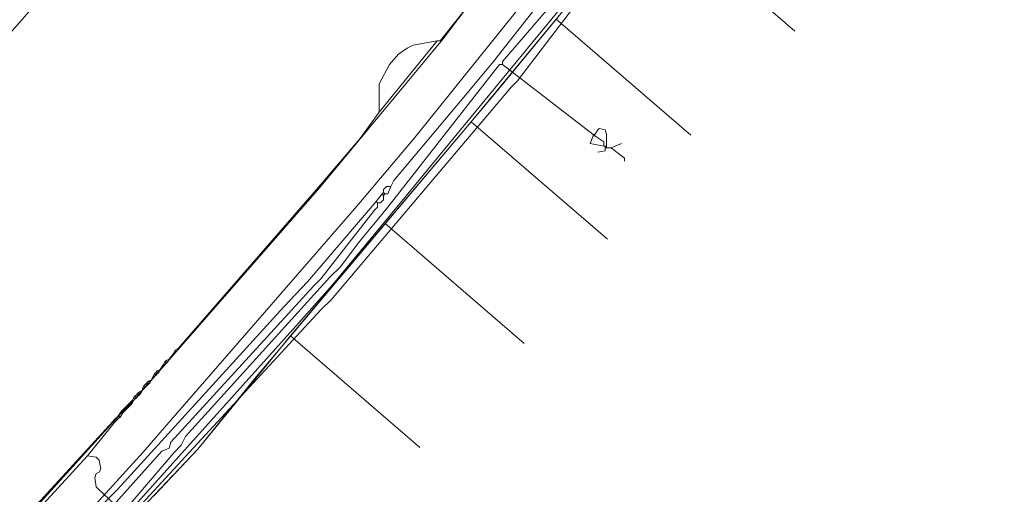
# Model space of a CAD drawing. Header units: metres. Extents: x 92810 to 93633, y 464687 to 465459.
# Tile 149 of 256: x 93145 to 93192, y 464919 to 464942. Entities that reach past the tile are written whole.
import ezdxf

# ---------------------------------------------------------------- set-up
doc = ezdxf.new("R2010")
doc.units = ezdxf.units.M
for name, color, linetype, lineweight, transparency in [('B-OI-KL-DATA_KPN-G', 90, 'SI_B_DATA_KPN', 18, 0.4), ('B-OI-KL-DATA_LIANDER-G', 90, 'SI_B_DATA_LIANDER', 18, 0.4), ('B-OI-KL-DATA_ZIGGO BV-G', 90, 'SI_B_DATA_ZIGGO', 18, 0.4), ('B-OI-KL-ET_LS_LIANDER-G', 190, 'SI_B_ET_LS_LIANDER', 18, 0.4), ('B-OI-KL-GAS_LD_LIANDER-G', 30, 'SI_B_GAS_LD_LIANDER', 18, 0.4), ('B-WE-KL-WATER-G', 170, 'KL-WATER-N', 18, 0.4)]:
    doc.layers.add(name, color=color, linetype=linetype, lineweight=lineweight, transparency=transparency)
doc.styles.get("Standard").update_dxf_attribs({"font": 'isocp.shx'})
doc.linetypes.add('KL-WATER-N', pattern='A,7,-0.5,[168,NLCS.SHX,S=0.75,R=0,X=0.75,Y=0],-2', length=9.5)
doc.linetypes.add('SI_B_DATA_KPN', pattern='A,5,-2,["KPN",Standard,S=1.5,R=0,X=-0.51,Y=-0.75],-8', length=15)
doc.linetypes.add('SI_B_DATA_LIANDER', pattern='A,5,-2,["LI-DATA",Standard,S=1.5,R=0,X=-0.51,Y=-0.75],-11', length=18)
doc.linetypes.add('SI_B_DATA_ZIGGO', pattern='A,5,-2,["ZIGGO",Standard,S=1.5,R=0,X=-0.51,Y=-0.75],-9', length=16)
doc.linetypes.add('SI_B_ET_LS_LIANDER', pattern='A,5,-2,["LI-LS",Standard,S=1.5,R=0,X=-0.51,Y=-0.75],-10', length=17)
doc.linetypes.add('SI_B_GAS_LD_LIANDER', pattern='A,5,-2,["LI-G-LD",Standard,S=1.5,R=0,X=-0.51,Y=-0.75],-11', length=18)

msp = doc.modelspace()

# ---------------------------------------------------------------- linework, layer by layer
at = {"layer": 'B-OI-KL-DATA_KPN-G', "flags": 128}
for points in [[(93180.821, 464956.107), (93181.179, 464955.464), (93181.179, 464954.964), (93181.107, 464954.893), (93168.679, 464938.607), (93168.393, 464938.321), (93159.75, 464928.107), (93159.25, 464927.607), (93146.464, 464913.75), (93145.464, 464912.75), (93127.036, 464894.679)], [(93180.75, 464956.179), (93180.464, 464956.107), (93180.036, 464955.393), (93179.25, 464954.464), (93167.536, 464939.536), (93166.107, 464937.821), (93162.75, 464933.821), (93162.607, 464933.536)], [(93162.607, 464933.536), (93162.393, 464933.536), (93162.25, 464933.393), (93162.25, 464933.25)], [(93162.607, 464933.536), (93162.464, 464933.179), (93162.321, 464933.179)], [(93161.893, 464932.821), (93158.607, 464928.964), (93157.464, 464927.75), (93149.464, 464918.964), (93148.536, 464918.036), (93145.679, 464914.964), (93142.75, 464912.036), (93133.107, 464902.607), (93133.107, 464902.464), (93132.964, 464902.464)], [(93162.179, 464933.179), (93161.893, 464932.821)], [(93161.893, 464932.821), (93161.964, 464932.75)], [(93162.25, 464933.107), (93162.25, 464932.893), (93162.107, 464932.75), (93161.964, 464932.75)], [(93162.25, 464933.25), (93162.179, 464933.179)], [(93162.179, 464933.179), (93162.25, 464933.107)], [(93162.25, 464933.25), (93162.321, 464933.179)], [(93162.321, 464933.179), (93162.25, 464933.107)], [(93161.964, 464932.75), (93161.964, 464932.536), (93161.821, 464932.393), (93159.25, 464929.107), (93158.893, 464928.75), (93152.036, 464921.25), (93151.964, 464920.964), (93151.607, 464920.821), (93144.179, 464912.536), (93143.393, 464911.75), (93138.679, 464907.393), (93137.179, 464905.893), (93133.321, 464902.107)]]:
    msp.add_lwpolyline(points, dxfattribs=at)
at = {"layer": 'B-OI-KL-DATA_LIANDER-G', "flags": 128}
msp.add_lwpolyline([(93213.75, 464999.893), (93198.25, 464977.393), (93197.321, 464975.821), (93192.964, 464971.679), (93182.821, 464957.536), (93182.679, 464957.464), (93177.607, 464956.536), (93176.821, 464955.679), (93176.536, 464955.107), (93176.536, 464954.464), (93176.464, 464954.393), (93166.607, 464942.607), (93165.107, 464940.607), (93159.179, 464933.464), (93150.179, 464923.179), (93149.607, 464922.607), (93143.536, 464915.893), (93142.607, 464914.964), (93138.893, 464911.107), (93138.75, 464911.036), (93138.607, 464911.036), (93138.536, 464910.679), (93137.607, 464909.893), (93134.036, 464906.036), (93132.179, 464904.179), (93110.464, 464882.679), (93087.821, 464863.75), (93073.679, 464855.821)], dxfattribs=at)
at = {"layer": 'B-OI-KL-DATA_ZIGGO BV-G', "flags": 128}
for points in [[(93128.32, 464895.68), (93133.607, 464901.144), (93145.283, 464912.433), (93153.343, 464920.919), (93156.072, 464924.319), (93167.561, 464937.954), (93175.026, 464947.023), (93179.86, 464953.476), (93189.738, 464965.744), (93200.115, 464979.839), (93200.32, 464981.074), (93208.979, 464992.224), (93214.705, 465000), (93218.187, 465005.314)], [(93167.561, 464937.954), (93175.152, 464947.177), (93179.86, 464953.476)], [(93175.026, 464947.023), (93182, 464941)], [(93170.543, 464941.577), (93166.46, 464936.647)], [(93170.543, 464941.577), (93177, 464936)], [(93166.46, 464936.647), (93162.337, 464931.754)], [(93166.46, 464936.647), (93173, 464931)], [(93162.337, 464931.754), (93157.793, 464926.361)], [(93162.337, 464931.754), (93169, 464926)], [(93157.793, 464926.361), (93153.343, 464920.919), (93151.218, 464918.682)], [(93157.793, 464926.361), (93164, 464921)]]:
    msp.add_lwpolyline(points, dxfattribs=at)
at = {"layer": 'B-OI-KL-ET_LS_LIANDER-G'}
for p, q in [((93170.679, 464947.679), (93164.964, 464940.536)), ((93147.25, 464944.25), (93132.893, 464927.821)), ((93172.107, 464943.75), (93162.893, 464932.536)), ((93164.821, 464940.536), (93162.036, 464937.107)), ((93164.821, 464940.536), (93163.679, 464940.321)), ((93164.964, 464940.536), (93164.821, 464940.536)), ((93162.964, 464939.893), (93162.536, 464939.393)), ((93163.393, 464940.179), (93162.964, 464939.893)), ((93163.679, 464940.321), (93163.393, 464940.179)), ((93162.536, 464939.393), (93162.036, 464938.464)), ((93162.036, 464938.464), (93162.036, 464937.107)), ((93162.036, 464937.107), (93161.107, 464935.821)), ((93161.107, 464935.821), (93159.036, 464933.393)), ((93159.036, 464933.393), (93152.393, 464925.75)), ((93162.893, 464932.536), (93159.821, 464928.821)), ((93159.821, 464928.821), (93158.036, 464926.821)), ((93158.036, 464926.821), (93149.893, 464917.75)), ((93152.393, 464925.75), (93152.25, 464925.679)), ((93152.393, 464925.75), (93152.321, 464925.607)), ((93151.964, 464925.25), (93151.821, 464925.179)), ((93151.964, 464925.25), (93151.893, 464925.107)), ((93152.179, 464925.536), (93151.964, 464925.25)), ((93152.25, 464925.679), (93152.179, 464925.536)), ((93152.321, 464925.607), (93152.179, 464925.536)), ((93152.25, 464925.679), (93152.321, 464925.607)), ((93151.679, 464924.964), (93151.536, 464924.75)), ((93151.75, 464925.107), (93151.679, 464924.964)), ((93151.821, 464925.036), (93151.679, 464924.964)), ((93151.821, 464925.179), (93151.75, 464925.107)), ((93151.75, 464925.107), (93151.821, 464925.036)), ((93151.821, 464925.179), (93151.893, 464925.107)), ((93151.893, 464925.107), (93151.821, 464925.036)), ((93151.179, 464924.393), (93151.107, 464924.25)), ((93151.25, 464924.536), (93151.179, 464924.393)), ((93151.321, 464924.464), (93151.179, 464924.393)), ((93151.321, 464924.607), (93151.25, 464924.536)), ((93151.25, 464924.536), (93151.321, 464924.464)), ((93151.393, 464924.679), (93151.321, 464924.607)), ((93151.321, 464924.607), (93151.393, 464924.536)), ((93151.393, 464924.536), (93151.321, 464924.464)), ((93151.536, 464924.75), (93151.393, 464924.679)), ((93151.393, 464924.679), (93151.464, 464924.607)), ((93151.464, 464924.607), (93151.393, 464924.536)), ((93151.536, 464924.75), (93151.464, 464924.607)), ((93150.75, 464923.964), (93150.679, 464923.821)), ((93150.821, 464923.893), (93150.679, 464923.821)), ((93150.679, 464923.821), (93150.679, 464923.75)), ((93150.821, 464924.036), (93150.75, 464923.964)), ((93150.75, 464923.964), (93150.821, 464923.893)), ((93150.893, 464924.107), (93150.821, 464924.036)), ((93150.821, 464924.036), (93150.893, 464923.964)), ((93150.893, 464923.964), (93150.821, 464923.893)), ((93150.964, 464924.179), (93150.893, 464924.107)), ((93150.893, 464924.107), (93150.964, 464924.036)), ((93150.964, 464924.036), (93150.893, 464923.964)), ((93151.107, 464924.25), (93150.964, 464924.179)), ((93150.964, 464924.179), (93151.036, 464924.107)), ((93151.036, 464924.107), (93150.964, 464924.036)), ((93151.107, 464924.25), (93151.036, 464924.107)), ((93150.25, 464923.393), (93150.179, 464923.25)), ((93150.321, 464923.464), (93150.25, 464923.393)), ((93150.25, 464923.393), (93150.321, 464923.321)), ((93150.393, 464923.536), (93150.321, 464923.464)), ((93150.321, 464923.464), (93150.393, 464923.393)), ((93150.393, 464923.393), (93150.321, 464923.321)), ((93150.464, 464923.607), (93150.393, 464923.536)), ((93150.393, 464923.536), (93150.464, 464923.464)), ((93150.464, 464923.464), (93150.393, 464923.393)), ((93150.536, 464923.679), (93150.464, 464923.607)), ((93150.464, 464923.607), (93150.536, 464923.536)), ((93150.536, 464923.536), (93150.464, 464923.464)), ((93150.679, 464923.75), (93150.536, 464923.679)), ((93150.536, 464923.679), (93150.607, 464923.607)), ((93150.607, 464923.607), (93150.536, 464923.536)), ((93150.679, 464923.75), (93150.607, 464923.607)), ((93149.821, 464922.893), (93149.679, 464922.75)), ((93149.893, 464922.964), (93149.821, 464922.893)), ((93149.821, 464922.893), (93149.893, 464922.821)), ((93149.964, 464923.036), (93149.893, 464922.964)), ((93149.893, 464922.964), (93149.964, 464922.893)), ((93149.964, 464922.893), (93149.893, 464922.821)), ((93150.036, 464923.107), (93149.964, 464923.036)), ((93149.964, 464923.036), (93150.036, 464922.964)), ((93150.036, 464922.964), (93149.964, 464922.893)), ((93150.107, 464923.179), (93150.036, 464923.107)), ((93150.036, 464923.107), (93150.107, 464923.036)), ((93150.107, 464923.036), (93150.036, 464922.964)), ((93150.179, 464923.25), (93150.107, 464923.179)), ((93150.107, 464923.179), (93150.179, 464923.107)), ((93150.179, 464923.107), (93150.107, 464923.036)), ((93150.179, 464923.25), (93150.25, 464923.25)), ((93150.25, 464923.25), (93150.179, 464923.107)), ((93150.321, 464923.321), (93150.25, 464923.25)), ((93149.393, 464922.393), (93149.321, 464922.321)), ((93149.464, 464922.464), (93149.393, 464922.393)), ((93149.393, 464922.393), (93149.464, 464922.321)), ((93149.536, 464922.536), (93149.464, 464922.464)), ((93149.464, 464922.464), (93149.536, 464922.393)), ((93149.536, 464922.393), (93149.464, 464922.321)), ((93149.679, 464922.75), (93149.536, 464922.536)), ((93149.536, 464922.536), (93149.607, 464922.464)), ((93149.607, 464922.464), (93149.536, 464922.393)), ((93149.75, 464922.679), (93149.607, 464922.464)), ((93149.679, 464922.75), (93149.75, 464922.679)), ((93149.75, 464922.821), (93149.821, 464922.75)), ((93149.821, 464922.75), (93149.75, 464922.679)), ((93149.893, 464922.821), (93149.821, 464922.75)), ((93149.25, 464922.25), (93142.179, 464914.536)), ((93149.321, 464922.179), (93148.036, 464920.607)), ((93149.321, 464922.321), (93149.25, 464922.25)), ((93149.25, 464922.25), (93149.321, 464922.179)), ((93149.321, 464922.321), (93149.393, 464922.25)), ((93149.393, 464922.25), (93149.321, 464922.179)), ((93149.464, 464922.321), (93149.393, 464922.25)), ((93148.036, 464920.607), (93142.821, 464914.893)), ((93148.036, 464920.607), (93148.464, 464920.536)), ((93148.464, 464920.536), (93148.607, 464920.393)), ((93148.607, 464920.393), (93148.679, 464919.964)), ((93148.464, 464919.75), (93148.393, 464919.536)), ((93148.607, 464919.821), (93148.464, 464919.75)), ((93148.679, 464919.964), (93148.607, 464919.821)), ((93148.393, 464919.536), (93148.464, 464919.107)), ((93148.464, 464919.107), (93148.536, 464919.036)), ((93148.536, 464919.036), (93149.893, 464917.75))]:
    msp.add_line(p, q, dxfattribs=at)
at = {"layer": 'B-OI-KL-GAS_LD_LIANDER-G'}
msp.add_line((93172.964, 464936.036), (93172.964, 464935.393), dxfattribs=at)
at = {"layer": 'B-OI-KL-GAS_LD_LIANDER-G', "flags": 128}
for points in [[(93185.25, 464960.893), (93185.107, 464960.893), (93185.036, 464960.821), (93178.821, 464952.75), (93177.75, 464951.464), (93171.464, 464943.607), (93170.179, 464942.107), (93167.964, 464939.536), (93167.964, 464939.393)], [(93167.964, 464939.393), (93167.821, 464939.393), (93167.75, 464939.321), (93162.464, 464932.536), (93161.036, 464930.821), (93160.179, 464929.679), (93159.679, 464929.179), (93152.75, 464921.536), (93152.536, 464921.107), (93152.179, 464920.75), (93149.75, 464917.893), (93149.107, 464917.25), (93143.25, 464911.036), (93141.036, 464909.036), (93138.964, 464906.964), (93137.679, 464905.464), (93136.321, 464904.107), (93135.25, 464902.893)], [(93167.964, 464939.393), (93172.321, 464936.036)], [(93172.964, 464936.036), (93172.893, 464936.25), (93172.607, 464936.321), (93172.536, 464936.25), (93172.393, 464936.036)], [(93172.321, 464935.964), (93172.179, 464935.607), (93172.821, 464935.464)], [(93172.321, 464936.036), (93172.393, 464936.036)], [(93172.321, 464936.036), (93172.321, 464935.964)], [(93172.321, 464935.964), (93172.393, 464935.964)], [(93172.393, 464936.036), (93172.393, 464935.964)], [(93172.393, 464935.964), (93172.821, 464935.679), (93172.821, 464935.464)], [(93172.893, 464935.464), (93172.893, 464935.25), (93172.536, 464935.179)], [(93172.821, 464935.464), (93172.964, 464935.464)], [(93172.893, 464935.393), (93173.179, 464935.393)], [(93173.179, 464935.393), (93173.679, 464935.607)], [(93173.179, 464935.393), (93173.821, 464934.893), (93173.821, 464934.75)]]:
    msp.add_lwpolyline(points, dxfattribs=at)
at = {"layer": 'B-WE-KL-WATER-G'}
msp.add_lwpolyline([(93147.298, 464917.034), (93150.72, 464920.781), (93151.42, 464921.587), (93156.542, 464927.481), (93160.351, 464931.864), (93161.065, 464932.708), (93163.751, 464935.886), (93165.007, 464937.444), (93169.026, 464942.429), (93170.089, 464943.747), (93171.726, 464945.778), (93172.732, 464947.027), (93173.438, 464947.902), (93175.276, 464950.182), (93177.516, 464952.926), (93181.165, 464957.396), (93185.014, 464962.111), (93185.111, 464962.239), (93188.735, 464967.004), (93192.609, 464972.099), (93196.599, 464977.346), (93199.405, 464981.036), (93200.08, 464981.937), (93204.276, 464987.539)], dxfattribs=at)

doc.saveas('drawing.dxf')
